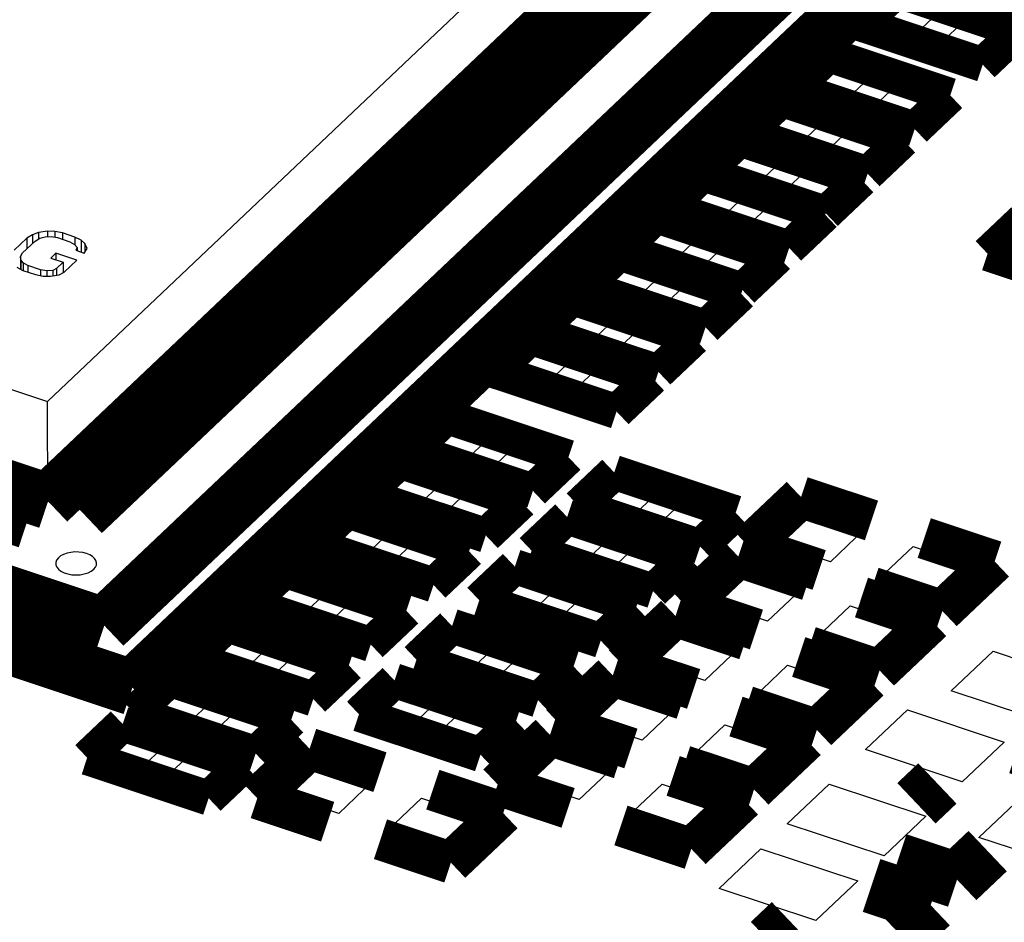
# Model space of a CAD drawing. Extents: x 0 to 1189, y 0 to 841.
# Tile 168 of 256: x 612.86 to 617.13, y 313.77 to 317.69. Entities that reach past the tile are written whole.
import ezdxf

# ---------------------------------------------------------------- set-up
doc = ezdxf.new("R2010")
doc.units = 0
doc.header["$LTSCALE"] = 65.395
doc.layers.get('0').update_dxf_attribs({"linetype": 'CONTINUOUS'})

msp = doc.modelspace()

# ---------------------------------------------------------------- linework, layer by layer
at = {"color": 7, "linetype": 'Continuous'}
for p, q in [((612.9789, 316.0282), (615.6609, 318.5701)), ((612.9798, 315.594), (615.6619, 318.136)), ((616.5849, 317.6765), (616.6848, 317.7712)), ((616.847, 317.7173), (616.747, 317.6226)), ((616.8583, 317.5856), (616.9582, 317.6802)), ((616.9582, 317.6802), (617.1204, 317.6263)), ((616.747, 317.6226), (616.5849, 317.6765)), ((617.1204, 317.6263), (617.0205, 317.5316)), ((617.0205, 317.5316), (616.8583, 317.5856)), ((608.4657, 317.5297), (612.9789, 316.0282)), ((616.2897, 317.3967), (616.3896, 317.4914)), ((616.3896, 317.4914), (616.5518, 317.4375)), ((616.5518, 317.4375), (616.4518, 317.3428)), ((616.4518, 317.3428), (616.2897, 317.3967)), ((616.5631, 317.3058), (616.663, 317.4005)), ((616.663, 317.4005), (616.8252, 317.3465)), ((616.8252, 317.3465), (616.7253, 317.2518)), ((616.0853, 317.2031), (616.1852, 317.2977)), ((616.1852, 317.2977), (616.3474, 317.2438)), ((616.7253, 317.2518), (616.5631, 317.3058)), ((616.3474, 317.2438), (616.2475, 317.1491)), ((616.2475, 317.1491), (616.0853, 317.2031)), ((616.3587, 317.1121), (616.4587, 317.2068)), ((616.4587, 317.2068), (616.6208, 317.1528)), ((615.9036, 317.0309), (616.0035, 317.1256)), ((616.0035, 317.1256), (616.1657, 317.0716)), ((616.6208, 317.1528), (616.5209, 317.0581)), ((608.4666, 317.0956), (612.9798, 315.594)), ((616.5209, 317.0581), (616.3587, 317.1121)), ((616.1657, 317.0716), (616.0658, 316.9769)), ((616.0658, 316.9769), (615.9036, 317.0309)), ((616.1771, 316.9399), (616.277, 317.0346)), ((616.277, 317.0346), (616.4392, 316.9806)), ((615.7447, 316.8802), (615.8446, 316.9749)), ((615.8446, 316.9749), (616.0068, 316.921)), ((616.4392, 316.9806), (616.3392, 316.8859)), ((616.0068, 316.921), (615.9068, 316.8263)), ((616.3392, 316.8859), (616.1771, 316.9399)), ((615.9068, 316.8263), (615.7447, 316.8802)), ((616.0181, 316.7893), (616.118, 316.8839)), ((616.118, 316.8839), (616.2802, 316.83)), ((616.2802, 316.83), (616.1803, 316.7353)), ((615.5417, 316.6977), (615.6417, 316.7924)), ((615.6417, 316.7924), (615.8038, 316.7384)), ((616.1803, 316.7353), (616.0181, 316.7893)), ((612.9132, 316.7518), (612.8889, 316.7365)), ((612.9398, 316.7617), (612.9132, 316.7518)), ((612.9132, 316.7518), (612.9132, 316.7134)), ((612.9785, 316.7675), (612.9398, 316.7617)), ((612.9398, 316.7617), (612.9399, 316.7331)), ((612.9456, 316.7364), (612.9686, 316.7427)), ((612.9686, 316.7427), (612.994, 316.7436)), ((613.0099, 316.7664), (612.9785, 316.7675)), ((612.9785, 316.7675), (612.9785, 316.7431)), ((612.994, 316.7436), (613.0217, 316.7391)), ((613.0436, 316.7599), (613.0099, 316.7664)), ((613.0099, 316.7664), (613.0099, 316.741)), ((613.0217, 316.7391), (613.0758, 316.7211)), ((613.0978, 316.7418), (613.0436, 316.7599)), ((613.0436, 316.7599), (613.0437, 316.7318)), ((613.1242, 316.7284), (613.0978, 316.7418)), ((613.0978, 316.7418), (613.0978, 316.7077)), ((615.8038, 316.7384), (615.7039, 316.6437)), ((612.8889, 316.7365), (612.8341, 316.6846)), ((612.8702, 316.6726), (612.925, 316.7245)), ((612.8889, 316.7365), (612.889, 316.6904)), ((612.925, 316.7245), (612.9456, 316.7364)), ((613.0758, 316.7211), (613.0963, 316.7096)), ((613.0963, 316.7096), (613.107, 316.6967)), ((613.107, 316.6967), (613.1021, 316.6843)), ((613.107, 316.6967), (613.107, 316.6826)), ((613.141, 316.7134), (613.1242, 316.7284)), ((613.1242, 316.7284), (613.1243, 316.6769)), ((613.1504, 316.6916), (613.141, 316.7134)), ((613.141, 316.7134), (613.141, 316.6768)), ((615.7039, 316.6437), (615.5417, 316.6977)), ((615.8152, 316.6067), (615.9151, 316.7014)), ((615.9151, 316.7014), (616.0773, 316.6474)), ((612.8616, 316.6567), (612.8702, 316.6726)), ((612.8627, 316.6424), (612.8616, 316.6567)), ((612.8616, 316.6567), (612.8617, 316.6024)), ((613.015, 316.6712), (612.9931, 316.6504)), ((613.1053, 316.6411), (613.015, 316.6712)), ((613.015, 316.6712), (613.0151, 316.6431)), ((613.1021, 316.6843), (613.1382, 316.6723)), ((613.1382, 316.6723), (613.1504, 316.6916)), ((612.8455, 316.6107), (612.8719, 316.5972)), ((612.8734, 316.6294), (612.8627, 316.6424)), ((612.8627, 316.6424), (612.8628, 316.6019)), ((612.8939, 316.618), (612.8734, 316.6294)), ((612.8734, 316.6294), (612.8735, 316.5972)), ((612.948, 316.5999), (612.8939, 316.618)), ((612.8939, 316.618), (612.8939, 316.5899)), ((612.9931, 316.6504), (613.0473, 316.6324)), ((613.0473, 316.6324), (613.0181, 316.6047)), ((613.0473, 316.6324), (613.0474, 316.5874)), ((613.0505, 316.5892), (613.1053, 316.6411)), ((615.3813, 316.5359), (615.4813, 316.6306)), ((615.4813, 316.6306), (615.6434, 316.5766)), ((616.0773, 316.6474), (615.9774, 316.5528)), ((612.8719, 316.5972), (612.9261, 316.5792)), ((612.9261, 316.5792), (612.9598, 316.5726)), ((612.9757, 316.5954), (612.948, 316.5999)), ((612.948, 316.5999), (612.9481, 316.5749)), ((612.9598, 316.5726), (612.9912, 316.5715)), ((613.0011, 316.5963), (612.9757, 316.5954)), ((612.9757, 316.5954), (612.9758, 316.5721)), ((612.9912, 316.5715), (613.0299, 316.5774)), ((613.0181, 316.6047), (613.0011, 316.5963)), ((613.0011, 316.5963), (613.0012, 316.573)), ((613.0181, 316.6047), (613.0181, 316.5756)), ((613.0299, 316.5774), (613.0505, 316.5892)), ((615.6434, 316.5766), (615.5435, 316.4819)), ((615.9774, 316.5528), (615.8152, 316.6067)), ((615.5435, 316.4819), (615.3813, 316.5359)), ((615.6548, 316.4449), (615.7547, 316.5396)), ((615.7547, 316.5396), (615.9169, 316.4856)), ((615.9169, 316.4856), (615.817, 316.391)), ((615.817, 316.391), (615.6548, 316.4449)), ((615.177, 316.3422), (615.2769, 316.4369)), ((615.2769, 316.4369), (615.4391, 316.3829)), ((615.4391, 316.3829), (615.3391, 316.2882)), ((615.3391, 316.2882), (615.177, 316.3422)), ((615.4504, 316.2512), (615.5503, 316.3459)), ((615.5503, 316.3459), (615.7125, 316.292)), ((615.7125, 316.292), (615.6126, 316.1973)), ((614.9953, 316.17), (615.0952, 316.2647)), ((615.0952, 316.2647), (615.2574, 316.2108)), ((615.6126, 316.1973), (615.4504, 316.2512)), ((615.2574, 316.2108), (615.1575, 316.1161)), ((615.1575, 316.1161), (614.9953, 316.17)), ((615.2687, 316.079), (615.3687, 316.1737)), ((615.3687, 316.1737), (615.5308, 316.1198)), ((615.5308, 316.1198), (615.4309, 316.0251)), ((615.4309, 316.0251), (615.2687, 316.079)), ((612.9798, 315.594), (612.9789, 316.0282)), ((614.632, 315.8257), (614.7319, 315.9204)), ((614.7319, 315.9204), (614.8941, 315.8664)), ((614.8941, 315.8664), (614.7941, 315.7717)), ((614.7941, 315.7717), (614.632, 315.8257)), ((614.9054, 315.7347), (615.0053, 315.8294)), ((615.0053, 315.8294), (615.1675, 315.7754)), ((615.1675, 315.7754), (615.0676, 315.6807)), ((614.4276, 315.632), (614.5275, 315.7267)), ((614.5275, 315.7267), (614.6897, 315.6727)), ((615.0676, 315.6807), (614.9054, 315.7347)), ((614.6897, 315.6727), (614.5898, 315.578)), ((615.358, 315.5841), (615.4579, 315.6788)), ((615.4579, 315.6788), (615.6201, 315.6249)), ((614.5898, 315.578), (614.4276, 315.632)), ((614.701, 315.541), (614.801, 315.6357)), ((614.801, 315.6357), (614.9631, 315.5817)), ((615.5202, 315.5302), (615.358, 315.5841)), ((615.6201, 315.6249), (615.5202, 315.5302)), ((615.6314, 315.4931), (615.7313, 315.5878)), ((615.7313, 315.5878), (615.8935, 315.5339)), ((614.8632, 315.487), (614.701, 315.541)), ((614.9631, 315.5817), (614.8632, 315.487)), ((616.133, 315.4135), (616.2784, 315.5512)), ((616.2784, 315.5512), (616.5229, 315.4699)), ((614.2005, 315.4168), (614.3004, 315.5115)), ((614.3004, 315.5115), (614.4626, 315.4575)), ((615.8935, 315.5339), (615.7936, 315.4392)), ((614.4626, 315.4575), (614.3627, 315.3628)), ((615.1536, 315.3904), (615.2535, 315.4851)), ((615.2535, 315.4851), (615.4157, 315.4312)), ((615.7936, 315.4392), (615.6314, 315.4931)), ((616.5229, 315.4699), (616.3776, 315.3321)), ((614.3627, 315.3628), (614.2005, 315.4168)), ((614.474, 315.3258), (614.5739, 315.4205)), ((614.5739, 315.4205), (614.736, 315.3665)), ((615.4157, 315.4312), (615.3158, 315.3365)), ((616.3776, 315.3321), (616.133, 315.4135)), ((615.3158, 315.3365), (615.1536, 315.3904)), ((615.4271, 315.2994), (615.527, 315.3941)), ((615.527, 315.3941), (615.6891, 315.3402)), ((616.5916, 315.2609), (616.7369, 315.3987)), ((616.7369, 315.3987), (616.9815, 315.3173)), ((614.736, 315.3665), (614.6361, 315.2718)), ((615.6891, 315.3402), (615.5892, 315.2455)), ((614.6361, 315.2718), (614.474, 315.3258)), ((615.5892, 315.2455), (615.4271, 315.2994)), ((615.8605, 315.1552), (616.0059, 315.293)), ((616.0059, 315.293), (616.2504, 315.2116)), ((616.9815, 315.3173), (616.8361, 315.1796)), ((613.928, 315.1585), (614.0279, 315.2532)), ((614.0279, 315.2532), (614.1901, 315.1992)), ((614.9265, 315.1752), (615.0265, 315.2699)), ((615.0265, 315.2699), (615.1886, 315.2159)), ((616.8361, 315.1796), (616.5916, 315.2609)), ((614.1901, 315.1992), (614.0902, 315.1045)), ((615.1886, 315.2159), (615.0887, 315.1213)), ((616.2504, 315.2116), (616.1051, 315.0739)), ((614.0902, 315.1045), (613.928, 315.1585)), ((614.2015, 315.0675), (614.3014, 315.1622)), ((614.3014, 315.1622), (614.4635, 315.1083)), ((615.0887, 315.1213), (614.9265, 315.1752)), ((615.2, 315.0842), (615.2999, 315.1789)), ((615.2999, 315.1789), (615.4621, 315.125)), ((615.4621, 315.125), (615.3621, 315.0303)), ((616.1051, 315.0739), (615.8605, 315.1552)), ((616.3191, 315.0027), (616.4644, 315.1404)), ((616.4644, 315.1404), (616.709, 315.059)), ((614.4635, 315.1083), (614.3636, 315.0136)), ((615.3621, 315.0303), (615.2, 315.0842)), ((614.3636, 315.0136), (614.2015, 315.0675)), ((615.588, 314.897), (615.7334, 315.0347)), ((615.7334, 315.0347), (615.9779, 314.9533)), ((616.709, 315.059), (616.5636, 314.9213)), ((613.6782, 314.9218), (613.7781, 315.0165)), ((613.7781, 315.0165), (613.9403, 314.9625)), ((614.654, 314.9169), (614.754, 315.0116)), ((614.754, 315.0116), (614.9161, 314.9577)), ((616.5636, 314.9213), (616.3191, 315.0027)), ((613.9403, 314.9625), (613.8404, 314.8678)), ((614.9161, 314.9577), (614.8162, 314.863)), ((615.9779, 314.9533), (615.8326, 314.8156)), ((616.9028, 314.7712), (617.0845, 314.9434)), ((617.0845, 314.9434), (617.5048, 314.8036)), ((613.8404, 314.8678), (613.6782, 314.9218)), ((613.9517, 314.8308), (614.0516, 314.9255)), ((614.0516, 314.9255), (614.2138, 314.8715)), ((614.8162, 314.863), (614.654, 314.9169)), ((614.9275, 314.826), (615.0274, 314.9207)), ((615.0274, 314.9207), (615.1896, 314.8667)), ((614.2138, 314.8715), (614.1138, 314.7768)), ((615.1896, 314.8667), (615.0896, 314.772)), ((615.8326, 314.8156), (615.588, 314.897)), ((616.0466, 314.7444), (616.1919, 314.8821)), ((616.1919, 314.8821), (616.4365, 314.8008)), ((614.1138, 314.7768), (613.9517, 314.8308)), ((615.0896, 314.772), (614.9275, 314.826)), ((613.4284, 314.685), (613.5283, 314.7797)), ((613.5283, 314.7797), (613.6905, 314.7258)), ((614.4042, 314.6802), (614.5042, 314.7749)), ((614.5042, 314.7749), (614.6663, 314.7209)), ((615.3155, 314.6387), (615.4609, 314.7764)), ((615.4609, 314.7764), (615.7054, 314.6951)), ((616.4365, 314.8008), (616.2911, 314.663)), ((617.3232, 314.6314), (616.9028, 314.7712)), ((616.2911, 314.663), (616.0466, 314.7444)), ((613.6905, 314.7258), (613.5906, 314.6311)), ((613.7019, 314.594), (613.8018, 314.6887)), ((613.8018, 314.6887), (613.964, 314.6348)), ((614.6663, 314.7209), (614.5664, 314.6263)), ((615.7054, 314.6951), (615.5601, 314.5573)), ((616.5303, 314.516), (616.712, 314.6882)), ((616.712, 314.6882), (617.1323, 314.5483)), ((613.5906, 314.6311), (613.4284, 314.685)), ((614.5664, 314.6263), (614.4042, 314.6802)), ((614.6777, 314.5892), (614.7776, 314.6839)), ((614.7776, 314.6839), (614.9398, 314.63)), ((613.964, 314.6348), (613.864, 314.5401)), ((614.9398, 314.63), (614.8399, 314.5353)), ((615.5601, 314.5573), (615.3155, 314.6387)), ((615.7741, 314.4862), (615.9194, 314.6239)), ((615.9194, 314.6239), (616.164, 314.5425)), ((613.2241, 314.4913), (613.324, 314.586)), ((613.324, 314.586), (613.4861, 314.5321)), ((613.864, 314.5401), (613.7019, 314.594)), ((614.8399, 314.5353), (614.6777, 314.5892)), ((613.4861, 314.5321), (613.3862, 314.4374)), ((615.043, 314.3804), (615.1884, 314.5182)), ((615.1884, 314.5182), (615.4329, 314.4368)), ((616.164, 314.5425), (616.0186, 314.4048)), ((616.9506, 314.3762), (616.5303, 314.516)), ((617.1323, 314.5483), (616.9506, 314.3762)), ((613.3862, 314.4374), (613.2241, 314.4913)), ((613.4975, 314.4004), (613.5974, 314.495)), ((613.5974, 314.495), (613.7596, 314.4411)), ((616.0186, 314.4048), (615.7741, 314.4862)), ((613.7596, 314.4411), (613.6597, 314.3464)), ((613.9991, 314.3207), (614.1444, 314.4584)), ((614.1444, 314.4584), (614.389, 314.3771)), ((615.4329, 314.4368), (615.2876, 314.2991)), ((613.6597, 314.3464), (613.4975, 314.4004)), ((614.389, 314.3771), (614.2437, 314.2393)), ((615.2876, 314.2991), (615.043, 314.3804)), ((615.5016, 314.2279), (615.6469, 314.3656)), ((615.6469, 314.3656), (615.8915, 314.2843)), ((616.1906, 314.194), (616.3723, 314.3662)), ((616.3723, 314.3662), (616.7926, 314.2264)), ((614.2437, 314.2393), (613.9991, 314.3207)), ((614.4576, 314.1681), (614.603, 314.3059)), ((614.603, 314.3059), (614.8475, 314.2245)), ((617.0224, 314.1348), (617.2041, 314.307)), ((615.8915, 314.2843), (615.7461, 314.1465)), ((614.8475, 314.2245), (614.7022, 314.0868)), ((615.7461, 314.1465), (615.5016, 314.2279)), ((616.7926, 314.2264), (616.6109, 314.0542)), ((616.6109, 314.0542), (616.1906, 314.194)), ((614.7022, 314.0868), (614.4576, 314.1681)), ((617.4428, 313.9949), (617.0224, 314.1348)), ((615.8945, 313.9134), (616.0761, 314.0856)), ((616.0761, 314.0856), (616.4965, 313.9457)), ((616.4965, 313.9457), (616.3148, 313.7736)), ((616.3148, 313.7736), (615.8945, 313.9134))]:
    msp.add_line(p, q, dxfattribs=at)
for points, const_width in [([(613.3473, 314.7853), (617.1022, 318.3441)], 0.2416), ([(616.6226, 318.2747), (613.2252, 315.0549)], 0.2416), ([(615.903, 318.1707), (613.1315, 315.544)], 0.2416), ([(612.9811, 315.594), (615.6632, 318.136)], 0.2416), ([(616.6662, 317.8123), (616.5118, 317.666)], 0.151), ([(617.1935, 317.6369), (616.6662, 317.8123)], 0.151), ([(616.5118, 317.666), (617.0391, 317.4905)], 0.151), ([(617.0391, 317.4905), (617.1935, 317.6369)], 0.151), ([(616.371, 317.5325), (616.2166, 317.3862)], 0.151), ([(616.8983, 317.3571), (616.371, 317.5325)], 0.151), ([(616.2166, 317.3862), (616.7439, 317.2107)], 0.151), ([(616.7439, 317.2107), (616.8983, 317.3571)], 0.151), ([(616.1666, 317.3388), (616.0122, 317.1925)], 0.151), ([(616.6939, 317.1634), (616.1666, 317.3388)], 0.151), ([(616.0122, 317.1925), (616.5395, 317.017)], 0.151), ([(608.4678, 317.0956), (612.9811, 315.594)], 0.2416), ([(615.9849, 317.1667), (615.8305, 317.0203)], 0.151), ([(616.5123, 316.9912), (615.9849, 317.1667)], 0.151), ([(616.5395, 317.017), (616.6939, 317.1634)], 0.151), ([(612.8917, 315.5093), (608.228, 317.061)], 0.2416), ([(615.826, 317.016), (615.6716, 316.8697)], 0.151), ([(616.3533, 316.8406), (615.826, 317.016)], 0.151), ([(615.8305, 317.0203), (616.3578, 316.8449)], 0.151), ([(613.2252, 315.0549), (607.5085, 316.9569)], 0.2416), ([(616.3578, 316.8449), (616.5123, 316.9912)], 0.151), ([(607.0288, 316.8876), (613.3473, 314.7853)], 0.2416), ([(615.6231, 316.8335), (615.4686, 316.6871)], 0.151), ([(616.1504, 316.658), (615.6231, 316.8335)], 0.151), ([(615.6716, 316.8697), (616.1989, 316.6942)], 0.151), ([(616.1989, 316.6942), (616.3533, 316.8406)], 0.151), ([(617.2149, 316.8156), (617.0605, 316.6692)], 0.151), ([(615.4627, 316.6717), (615.3082, 316.5253)], 0.151), ([(615.99, 316.4962), (615.4627, 316.6717)], 0.151), ([(615.4686, 316.6871), (615.996, 316.5117)], 0.151), ([(617.0605, 316.6692), (617.5878, 316.4938)], 0.151), ([(615.996, 316.5117), (616.1504, 316.658)], 0.151), ([(615.3082, 316.5253), (615.8356, 316.3499)], 0.151), ([(615.8356, 316.3499), (615.99, 316.4962)], 0.151), ([(615.2583, 316.478), (615.1039, 316.3316)], 0.151), ([(615.7856, 316.3025), (615.2583, 316.478)], 0.151), ([(615.1039, 316.3316), (615.6312, 316.1562)], 0.151), ([(615.0766, 316.3058), (614.9222, 316.1594)], 0.151), ([(615.6039, 316.1303), (615.0766, 316.3058)], 0.151), ([(615.6312, 316.1562), (615.7856, 316.3025)], 0.151), ([(614.9222, 316.1594), (615.4495, 315.984)], 0.151), ([(615.4495, 315.984), (615.6039, 316.1303)], 0.151), ([(614.7133, 315.9614), (614.5589, 315.8151)], 0.151), ([(615.2406, 315.786), (614.7133, 315.9614)], 0.151), ([(614.5589, 315.8151), (615.0862, 315.6397)], 0.151), ([(614.5089, 315.7678), (614.3545, 315.6214)], 0.151), ([(615.0362, 315.5923), (614.5089, 315.7678)], 0.151), ([(615.0862, 315.6397), (615.2406, 315.786)], 0.151), ([(615.4393, 315.7199), (615.2849, 315.5735)], 0.151), ([(615.9666, 315.5445), (615.4393, 315.7199)], 0.151), ([(614.3545, 315.6214), (614.8818, 315.446)], 0.151), ([(616.2505, 315.6128), (616.0234, 315.3976)], 0.1812), ([(616.5562, 315.5111), (616.2505, 315.6128)], 0.1812), ([(614.2818, 315.5525), (614.1274, 315.4062)], 0.151), ([(614.8091, 315.3771), (614.2818, 315.5525)], 0.151), ([(614.8818, 315.446), (615.0362, 315.5923)], 0.151), ([(615.2849, 315.5735), (615.8122, 315.3981)], 0.151), ([(615.2349, 315.5262), (615.0805, 315.3799)], 0.151), ([(615.7622, 315.3508), (615.2349, 315.5262)], 0.151), ([(615.8122, 315.3981), (615.9666, 315.5445)], 0.151), ([(616.7854, 315.4349), (617.0911, 315.3332)], 0.1812), ([(614.1274, 315.4062), (614.6547, 315.2307)], 0.151), ([(615.0805, 315.3799), (615.6078, 315.2044)], 0.151), ([(616.0234, 315.3976), (616.3291, 315.2959)], 0.1812), ([(614.6547, 315.2307), (614.8091, 315.3771)], 0.151), ([(615.6078, 315.2044), (615.7622, 315.3508)], 0.151), ([(615.978, 315.3546), (615.7509, 315.1394)], 0.1812), ([(616.2837, 315.2529), (615.978, 315.3546)], 0.1812), ([(617.0911, 315.3332), (616.864, 315.1179)], 0.1812), ([(614.0093, 315.2943), (613.8549, 315.1479)], 0.151), ([(614.5366, 315.1188), (614.0093, 315.2943)], 0.151), ([(615.0078, 315.311), (614.8534, 315.1646)], 0.151), ([(615.5352, 315.1355), (615.0078, 315.311)], 0.151), ([(616.864, 315.1179), (616.5583, 315.2196)], 0.1812), ([(616.5129, 315.1766), (616.8186, 315.0749)], 0.1812), ([(613.8549, 315.1479), (614.3822, 314.9725)], 0.151), ([(614.8534, 315.1646), (615.3808, 314.9892)], 0.151), ([(615.3808, 314.9892), (615.5352, 315.1355)], 0.151), ([(615.7509, 315.1394), (616.0566, 315.0377)], 0.1812), ([(614.3822, 314.9725), (614.5366, 315.1188)], 0.151), ([(615.7055, 315.0963), (615.4784, 314.8811)], 0.1812), ([(616.0112, 314.9946), (615.7055, 315.0963)], 0.1812), ([(616.8186, 315.0749), (616.5915, 314.8597)], 0.1812), ([(613.7595, 315.0575), (613.6051, 314.9112)], 0.151), ([(614.2869, 314.8821), (613.7595, 315.0575)], 0.151), ([(614.7353, 315.0527), (614.5809, 314.9064)], 0.151), ([(615.2627, 314.8773), (614.7353, 315.0527)], 0.151), ([(616.5915, 314.8597), (616.2858, 314.9614)], 0.1812), ([(613.6051, 314.9112), (614.1324, 314.7357)], 0.151), ([(616.2404, 314.9183), (616.5461, 314.8166)], 0.1812), ([(614.1324, 314.7357), (614.2869, 314.8821)], 0.151), ([(614.5809, 314.9064), (615.1083, 314.7309)], 0.151), ([(615.1083, 314.7309), (615.2627, 314.8773)], 0.151), ([(615.4784, 314.8811), (615.7841, 314.7794)], 0.1812), ([(615.433, 314.8381), (615.2059, 314.6229)], 0.1812), ([(615.7387, 314.7364), (615.433, 314.8381)], 0.1812), ([(616.5461, 314.8166), (616.319, 314.6014)], 0.1812), ([(613.5097, 314.8208), (613.3553, 314.6745)], 0.151), ([(614.0371, 314.6454), (613.5097, 314.8208)], 0.151), ([(614.4856, 314.816), (614.3311, 314.6696)], 0.151), ([(615.0129, 314.6405), (614.4856, 314.816)], 0.151), ([(616.319, 314.6014), (616.0133, 314.7031)], 0.1812), ([(613.3553, 314.6745), (613.8826, 314.499)], 0.151), ([(614.3311, 314.6696), (614.8585, 314.4942)], 0.151), ([(615.9679, 314.6601), (616.2736, 314.5584)], 0.1812), ([(613.3054, 314.6271), (613.151, 314.4808)], 0.151), ([(613.8327, 314.4517), (613.3054, 314.6271)], 0.151), ([(613.8826, 314.499), (614.0371, 314.6454)], 0.151), ([(614.8585, 314.4942), (615.0129, 314.6405)], 0.151), ([(615.2059, 314.6229), (615.5116, 314.5211)], 0.1812), ([(615.1605, 314.5798), (614.9334, 314.3646)], 0.1812), ([(615.4662, 314.4781), (615.1605, 314.5798)], 0.1812), ([(616.2736, 314.5584), (616.0465, 314.3432)], 0.1812), ([(617.4491, 314.4434), (617.1924, 314.5288)], 0.2416), ([(614.1165, 314.5201), (613.8894, 314.3048)], 0.1812), ([(614.4222, 314.4184), (614.1165, 314.5201)], 0.1812), ([(613.151, 314.4808), (613.6783, 314.3053)], 0.151), ([(613.6783, 314.3053), (613.8327, 314.4517)], 0.151), ([(616.0465, 314.3432), (615.7408, 314.4449)], 0.1812), ([(615.6954, 314.4018), (616.0011, 314.3001)], 0.1812), ([(616.8423, 314.3692), (616.7515, 314.2831)], 0.2416), ([(614.6515, 314.3421), (614.9572, 314.2404)], 0.1812), ([(614.9334, 314.3646), (615.2391, 314.2629)], 0.1812), ([(613.8894, 314.3048), (614.1951, 314.2031)], 0.1812), ([(616.0011, 314.3001), (615.774, 314.0849)], 0.1812), ([(614.9572, 314.2404), (614.7301, 314.0252)], 0.1812), ([(615.774, 314.0849), (615.4683, 314.1866)], 0.1812), ([(614.7301, 314.0252), (614.4244, 314.1269)], 0.1812), ([(616.9287, 313.9503), (617.0608, 314.0755)], 0.2416), ([(616.6702, 314.034), (616.9269, 313.9486)], 0.2416), ([(616.8132, 313.8408), (616.5565, 313.9262)], 0.2416), ([(616.6793, 313.7139), (616.8132, 313.8408)], 0.2416), ([(616.2065, 313.7666), (616.1156, 313.6805)], 0.2416)]:
    msp.add_lwpolyline(points, dxfattribs=dict(at, const_width=const_width))
for points in [[(613.1796, 315.2991), (613.1869, 315.3079), (613.1912, 315.3175), (613.1919, 315.3275), (613.1892, 315.3371), (613.1831, 315.3464), (613.1739, 315.3549), (613.1621, 315.362), (613.1478, 315.3678), (613.1317, 315.3719), (613.1148, 315.3741), (613.0971, 315.3743), (613.0797, 315.3727), (613.0635, 315.3692), (613.0486, 315.3639), (613.0358, 315.357), (613.0257, 315.3489)], [(613.0257, 315.3489), (613.0184, 315.3394), (613.0147, 315.3292), (613.0148, 315.3189), (613.0187, 315.3087), (613.0262, 315.2993), (613.0371, 315.2909), (613.0507, 315.284), (613.0668, 315.2788), (613.0841, 315.2756), (613.1026, 315.2745), (613.1211, 315.2755), (613.1385, 315.2787), (613.1547, 315.2838), (613.1684, 315.2906), (613.1796, 315.2991)]]:
    msp.add_lwpolyline(points, dxfattribs=at)

doc.saveas('drawing.dxf')
